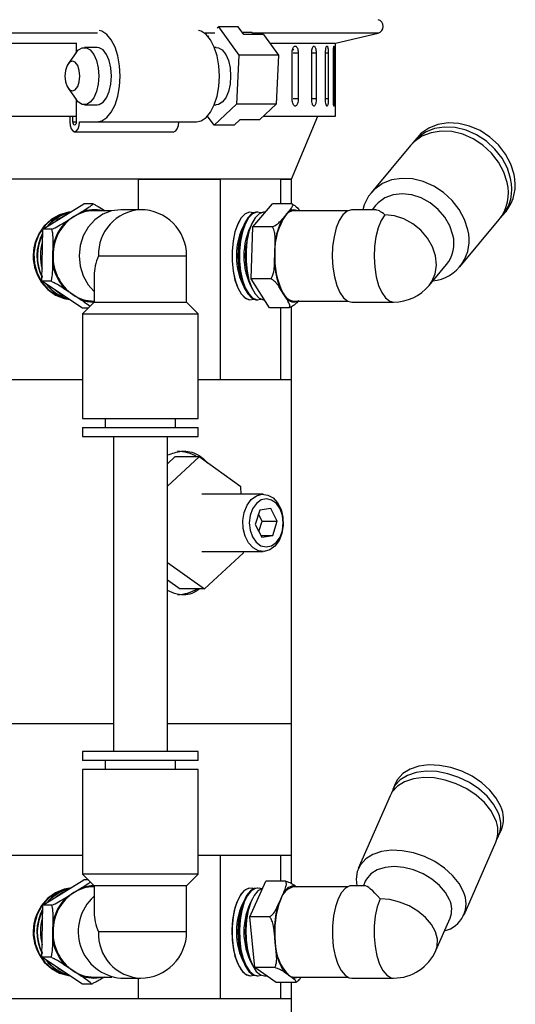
# Model space of a CAD drawing. Header units: inches. Extents: x 1.5 to 32, y 0 to 21.9.
# Tile 58 of 64: x 29.3 to 31.4, y 10.4 to 14.7. Entities that reach past the tile are written whole.
import ezdxf

# ---------------------------------------------------------------- set-up
doc = ezdxf.new("R2010")
doc.units = ezdxf.units.IN
doc.header["$MEASUREMENT"] = 0

msp = doc.modelspace()

# ---------------------------------------------------------------- linework, layer by layer
at = {"color": 7, "linetype": 'Continuous', "lineweight": 25}
for p, q in [((29.602, 14.6103), (27.716, 14.6103)), ((30.1139, 14.6103), (30.0691, 14.6103)), ((30.1252, 14.6327), (30.1301, 14.6373)), ((30.1301, 14.6373), (30.2184, 14.514)), ((30.2167, 14.6373), (30.1301, 14.6373)), ((30.2404, 14.6042), (30.2167, 14.6373)), ((30.2771, 14.6128), (30.2342, 14.6128)), ((30.2771, 14.6128), (30.2767, 14.6042)), ((30.8264, 14.6103), (30.277, 14.6103)), ((30.6402, 14.5663), (30.8264, 14.6103)), ((27.011, 14.5658), (29.51, 14.5658)), ((29.51, 14.5672), (29.51, 14.5263)), ((30.085, 14.5952), (30.0887, 14.5986)), ((30.3269, 14.6042), (30.2404, 14.6042)), ((30.3269, 14.6042), (30.3915, 14.514)), ((30.3544, 14.5658), (30.6384, 14.5658)), ((30.6402, 14.2479), (30.6402, 14.5663)), ((29.5089, 14.5249), (29.4743, 14.4759)), ((29.6013, 14.5479), (29.5451, 14.5479)), ((30.1208, 14.5479), (30.1124, 14.5479)), ((30.4517, 14.3229), (30.4517, 14.5229)), ((30.4588, 14.5366), (30.4545, 14.5366)), ((30.4783, 14.5229), (30.4558, 14.5229)), ((30.4783, 14.5229), (30.4783, 14.3229)), ((30.537, 14.3229), (30.537, 14.5229)), ((30.5566, 14.5229), (30.537, 14.5229)), ((30.5566, 14.5229), (30.5566, 14.3229)), ((30.5972, 14.3229), (30.5972, 14.5229)), ((30.6096, 14.5229), (30.5972, 14.5229)), ((30.6096, 14.5229), (30.6096, 14.3229)), ((30.6316, 14.3229), (30.6316, 14.5229)), ((30.6366, 14.5229), (30.6316, 14.5229)), ((30.6366, 14.5229), (30.6366, 14.3229)), ((30.2184, 14.514), (30.2091, 14.2996)), ((30.3915, 14.514), (30.2184, 14.514)), ((30.3915, 14.514), (30.3823, 14.2996)), ((29.4743, 14.3698), (29.5089, 14.3209)), ((29.51, 14.3194), (29.51, 14.2229)), ((30.4783, 14.3229), (30.4558, 14.3229)), ((30.5566, 14.3229), (30.537, 14.3229)), ((30.6096, 14.3229), (30.5972, 14.3229)), ((30.6366, 14.3229), (30.6316, 14.3229)), ((29.5451, 14.2979), (29.6013, 14.2979)), ((30.2091, 14.2996), (30.1116, 14.2084)), ((30.1124, 14.2979), (30.1208, 14.2979)), ((30.3823, 14.2996), (30.2091, 14.2996)), ((30.3823, 14.2996), (30.3109, 14.2329)), ((27.0092, 14.2479), (29.51, 14.2479)), ((29.4812, 14.2479), (29.4812, 14.2229)), ((29.4954, 14.2229), (29.4954, 14.2479)), ((29.4954, 14.2229), (29.51, 14.2229)), ((29.5241, 14.2229), (29.5991, 14.2229)), ((29.6013, 14.2229), (30.0342, 14.2229)), ((30.1116, 14.2084), (30.083, 14.2483)), ((30.1981, 14.2084), (30.2243, 14.2329)), ((30.2243, 14.2329), (30.3109, 14.2329)), ((30.3269, 14.2479), (30.6402, 14.2479)), ((30.4494, 13.9729), (30.564, 14.2479)), ((29.5027, 14.18), (29.9356, 14.18)), ((30.1981, 14.2084), (30.1116, 14.2084)), ((30.998, 14.1551), (30.9832, 14.1374)), ((30.9684, 14.1196), (30.7962, 13.9132)), ((30.4494, 13.9729), (28.8244, 13.9729)), ((29.7801, 13.9729), (29.7801, 13.8394)), ((29.7801, 13.9729), (30.1386, 13.9729)), ((30.1386, 13.0979), (30.1386, 13.9729)), ((30.4013, 13.9729), (30.4013, 13.8646)), ((30.4013, 13.9729), (30.4494, 13.9729)), ((30.4494, 13.8646), (30.4494, 13.9729)), ((29.3633, 13.7544), (29.5432, 13.8651)), ((29.5833, 13.8651), (29.5432, 13.8651)), ((29.7897, 13.8394), (29.7045, 13.8394)), ((30.2797, 13.7649), (30.366, 13.8646)), ((30.4522, 13.8646), (30.366, 13.8646)), ((30.812, 13.8394), (30.7119, 13.8394)), ((30.8159, 13.8582), (30.8002, 13.8394)), ((29.4674, 13.7898), (29.4998, 13.8098)), ((29.4998, 13.8098), (29.5322, 13.8297)), ((29.6652, 13.8347), (29.5867, 13.8347)), ((30.3023, 13.8294), (30.2984, 13.8294)), ((30.3355, 13.8294), (30.3308, 13.8294)), ((30.4072, 13.7968), (30.4227, 13.8148)), ((30.4227, 13.8148), (30.4383, 13.8327)), ((30.6935, 13.8347), (30.4592, 13.8347)), ((31.1831, 13.5904), (31.3553, 13.7967)), ((31.3701, 13.8145), (31.3849, 13.8323)), ((29.3602, 13.5271), (29.3633, 13.7544)), ((29.4034, 13.7544), (29.3633, 13.7544)), ((30.273, 13.5382), (30.2797, 13.7649)), ((30.3659, 13.7649), (30.2797, 13.7649)), ((30.2325, 13.7489), (30.2288, 13.7371)), ((30.2647, 13.7486), (30.2612, 13.7371)), ((29.4083, 13.6408), (29.4089, 13.6817)), ((30.3762, 13.6515), (30.3774, 13.6924)), ((29.4078, 13.5999), (29.4083, 13.6408)), ((29.607, 13.6379), (29.9913, 13.6379)), ((29.9913, 13.4361), (29.9913, 13.6379)), ((30.375, 13.6107), (30.3762, 13.6515)), ((31.0493, 13.5087), (31.1254, 13.5999)), ((29.5881, 13.5527), (29.5881, 13.4361)), ((30.2288, 13.5386), (30.2325, 13.5269)), ((30.2612, 13.5386), (30.2647, 13.5272)), ((30.3592, 13.5382), (30.273, 13.5382)), ((30.3527, 13.4111), (30.273, 13.5382)), ((29.4004, 13.5271), (29.3602, 13.5271)), ((29.5371, 13.4106), (29.3602, 13.5271)), ((30.4127, 13.4746), (30.3984, 13.4975)), ((29.4953, 13.4689), (29.4634, 13.4898)), ((29.5271, 13.4479), (29.4953, 13.4689)), ((30.4271, 13.4518), (30.4127, 13.4746)), ((29.5626, 13.4106), (29.5371, 13.4106)), ((29.5881, 13.4361), (29.5377, 13.3857)), ((29.5867, 13.441), (29.5881, 13.441)), ((29.5881, 13.4361), (29.8749, 13.4361)), ((29.8749, 13.4361), (29.9913, 13.4361)), ((30.0417, 13.3857), (29.9913, 13.4361)), ((30.2984, 13.4464), (30.3023, 13.4464)), ((30.4388, 13.4111), (30.3527, 13.4111)), ((30.4013, 13.4111), (30.4013, 13.0979)), ((30.4494, 13.0979), (30.4494, 13.4162)), ((30.4592, 13.441), (30.6935, 13.441)), ((30.7119, 13.4363), (30.8945, 13.4363)), ((29.5377, 13.3857), (29.5377, 12.929)), ((29.5377, 13.3857), (29.8962, 13.3857)), ((29.8962, 13.3857), (30.0417, 13.3857)), ((30.0417, 12.929), (30.0417, 13.3857)), ((27.1994, 13.0979), (29.5377, 13.0979)), ((30.0417, 13.0979), (30.4494, 13.0979)), ((30.0417, 13.0979), (30.1386, 13.0979)), ((30.4013, 13.0979), (30.4494, 13.0979)), ((30.4494, 11.5979), (30.4494, 13.0979)), ((29.5377, 12.929), (29.8962, 12.929)), ((29.6362, 12.929), (29.6362, 12.8896)), ((29.8962, 12.929), (30.0417, 12.929)), ((29.9433, 12.8896), (29.9433, 12.929)), ((29.5377, 12.8896), (29.5377, 12.8503)), ((29.5377, 12.8896), (29.8962, 12.8896)), ((29.5377, 12.8503), (29.8962, 12.8503)), ((29.6716, 12.8503), (29.6716, 11.4755)), ((29.8962, 12.8896), (30.0417, 12.8896)), ((29.8962, 12.8503), (30.0417, 12.8503)), ((29.9078, 11.4755), (29.9078, 12.8503)), ((30.0417, 12.8503), (30.0417, 12.8896)), ((30.0465, 12.7611), (29.9078, 12.6332)), ((29.9404, 12.7611), (29.9078, 12.7311)), ((30.0465, 12.7611), (29.9404, 12.7611)), ((30.2285, 12.6306), (30.0465, 12.7611)), ((30.3248, 12.5979), (30.0576, 12.5979)), ((30.2298, 12.5979), (30.2285, 12.6306)), ((30.3108, 12.5282), (30.291, 12.466)), ((30.3207, 12.4798), (30.3051, 12.5103)), ((30.3588, 12.5351), (30.3108, 12.5282)), ((30.387, 12.4798), (30.3588, 12.5351)), ((30.291, 12.466), (30.3192, 12.4107)), ((30.3066, 12.4355), (30.3207, 12.4798)), ((30.3207, 12.4798), (30.387, 12.4798)), ((30.3672, 12.4176), (30.387, 12.4798)), ((30.3157, 12.4176), (30.3672, 12.4176)), ((30.3192, 12.4107), (30.3672, 12.4176)), ((30.0576, 12.3479), (30.3248, 12.3479)), ((30.0687, 12.1846), (30.2396, 12.3423)), ((30.2396, 12.3423), (30.2394, 12.3479)), ((29.9078, 12.2999), (30.0687, 12.1846)), ((29.9078, 12.2239), (29.9626, 12.1846)), ((30.0687, 12.1846), (29.9626, 12.1846)), ((28.7805, 11.5979), (29.6716, 11.5979)), ((29.9078, 11.5979), (30.4494, 11.5979)), ((30.4494, 11.0229), (30.4494, 11.5979)), ((29.5377, 11.4755), (29.5377, 11.4361)), ((29.8962, 11.4755), (29.5377, 11.4755)), ((30.0417, 11.4755), (29.8962, 11.4755)), ((30.0417, 11.4361), (30.0417, 11.4755)), ((29.8962, 11.4361), (29.5377, 11.4361)), ((29.6362, 11.4361), (29.6362, 11.3967)), ((30.0417, 11.4361), (29.8962, 11.4361)), ((29.9433, 11.3967), (29.9433, 11.4361)), ((29.5377, 11.3967), (29.5377, 10.94)), ((29.8962, 11.3967), (29.5377, 11.3967)), ((30.0417, 11.3967), (29.8962, 11.3967)), ((30.0417, 10.94), (30.0417, 11.3967)), ((30.9027, 11.3366), (30.8907, 11.3092)), ((30.8788, 11.2818), (30.7402, 10.9641)), ((31.3526, 11.1077), (31.3646, 11.1351)), ((31.202, 10.7625), (31.3407, 11.0803)), ((28.7805, 11.0229), (29.5377, 11.0229)), ((30.0417, 11.0229), (30.1386, 11.0229)), ((30.0417, 11.0229), (30.4494, 11.0229)), ((30.1386, 10.3979), (30.1386, 11.0229)), ((30.4013, 11.0229), (30.4013, 10.9091)), ((30.4013, 11.0229), (30.4494, 11.0229)), ((30.4494, 10.8986), (30.4494, 11.0229)), ((29.3633, 10.8044), (29.5432, 10.9151)), ((29.5377, 10.94), (29.5881, 10.8896)), ((29.8962, 10.94), (29.5377, 10.94)), ((29.5626, 10.9151), (29.5432, 10.9151)), ((30.0417, 10.94), (29.8962, 10.94)), ((29.9913, 10.8896), (30.0417, 10.94)), ((29.4998, 10.8598), (29.5322, 10.8797)), ((29.5881, 10.8847), (29.5867, 10.8847)), ((29.5881, 10.8896), (29.5881, 10.7731)), ((29.8749, 10.8896), (29.5881, 10.8896)), ((29.9913, 10.8896), (29.8749, 10.8896)), ((29.9913, 10.6879), (29.9913, 10.8896)), ((30.2673, 10.7534), (30.3373, 10.9091)), ((30.3023, 10.8794), (30.2984, 10.8794)), ((30.4235, 10.9091), (30.3373, 10.9091)), ((30.6935, 10.8847), (30.4592, 10.8847)), ((30.4667, 10.8882), (30.4715, 10.8847)), ((30.7674, 10.8894), (30.7119, 10.8894)), ((30.771, 10.9089), (30.7626, 10.8894)), ((29.4674, 10.8398), (29.4998, 10.8598)), ((30.3896, 10.8032), (30.4022, 10.8313)), ((30.4022, 10.8313), (30.4148, 10.8593)), ((29.3602, 10.5771), (29.3633, 10.8044)), ((29.4034, 10.8044), (29.3633, 10.8044)), ((30.2325, 10.7989), (30.2288, 10.7871)), ((30.2647, 10.7986), (30.2612, 10.7871)), ((30.2893, 10.5321), (30.2673, 10.7534)), ((30.3535, 10.7534), (30.2673, 10.7534)), ((31.0793, 10.6073), (31.1406, 10.7476)), ((29.4083, 10.6908), (29.4089, 10.7317)), ((29.4078, 10.6499), (29.4083, 10.6908)), ((29.9913, 10.6879), (29.607, 10.6879)), ((30.3783, 10.6428), (30.3743, 10.6826)), ((30.3822, 10.603), (30.3783, 10.6428)), ((29.4004, 10.5771), (29.3602, 10.5771)), ((29.5371, 10.4606), (29.3602, 10.5771)), ((30.2288, 10.5886), (30.2325, 10.5769)), ((30.2612, 10.5886), (30.2647, 10.5772)), ((29.4953, 10.5189), (29.4634, 10.5398)), ((30.3755, 10.5321), (30.2893, 10.5321)), ((30.3813, 10.4666), (30.2893, 10.5321)), ((29.5271, 10.4979), (29.4953, 10.5189)), ((29.5867, 10.491), (29.6652, 10.491)), ((29.7045, 10.4863), (29.7897, 10.4863)), ((29.7801, 10.4863), (29.7801, 10.3979)), ((30.2984, 10.4964), (30.3023, 10.4964)), ((30.3308, 10.4964), (30.3396, 10.4964)), ((30.4352, 10.4994), (30.4187, 10.5112)), ((30.4518, 10.4876), (30.4352, 10.4994)), ((30.4592, 10.491), (30.6935, 10.491)), ((30.7119, 10.4863), (30.8945, 10.4863)), ((29.5773, 10.4606), (29.5371, 10.4606)), ((30.4675, 10.4666), (30.3813, 10.4666)), ((30.4013, 10.4666), (30.4013, 10.3979)), ((30.4494, 10.3979), (30.4494, 10.4666)), ((27.1994, 10.3979), (30.4494, 10.3979)), ((29.7801, 10.3979), (30.1386, 10.3979)), ((30.4013, 10.3979), (30.4494, 10.3979)), ((30.4494, 8.7999), (30.4494, 10.3979))]:
    msp.add_line(p, q, dxfattribs=at)
at = {"color": 7, "linetype": 'Continuous', "lineweight": 25, "flags": 128}
for points in [[(29.5991, 14.2229), (29.6217, 14.2271), (29.6433, 14.2413), (29.6627, 14.2649), (29.679, 14.2967), (29.6912, 14.3349), (29.6988, 14.3777), (29.7014, 14.4229), (29.6988, 14.468), (29.6912, 14.5108), (29.679, 14.5491), (29.6627, 14.5808), (29.6433, 14.6045), (29.6217, 14.6187), (29.6108, 14.622)], [(30.0342, 14.2229), (30.0546, 14.2271), (30.0762, 14.2413), (30.0956, 14.2649), (30.1119, 14.2967), (30.1241, 14.3349), (30.1317, 14.3777), (30.1343, 14.4229), (30.1317, 14.468), (30.1241, 14.5108), (30.1119, 14.5491), (30.0956, 14.5808), (30.0762, 14.6045), (30.0546, 14.6187), (30.0437, 14.622)], [(29.5089, 14.5249), (29.5191, 14.5366), (29.5362, 14.5466), (29.554, 14.5466), (29.571, 14.5366), (29.586, 14.5173), (29.5977, 14.4904), (29.6051, 14.4581), (29.6076, 14.4229), (29.6051, 14.3877), (29.5977, 14.3553), (29.586, 14.3284), (29.571, 14.3092), (29.554, 14.2991), (29.5362, 14.2991), (29.5191, 14.3092), (29.5089, 14.3209)], [(29.6639, 14.4229), (29.6613, 14.4581), (29.654, 14.4904), (29.6423, 14.5173), (29.6273, 14.5366), (29.6102, 14.5466), (29.6013, 14.5479)], [(30.1208, 14.5479), (30.1297, 14.5466), (30.1468, 14.5366), (30.1618, 14.5173), (30.1734, 14.4904), (30.1808, 14.4581), (30.1834, 14.4229), (30.1808, 14.3877), (30.1734, 14.3553), (30.1618, 14.3284), (30.1468, 14.3092), (30.1297, 14.2991), (30.1208, 14.2979)], [(29.4606, 14.4229), (29.4631, 14.398), (29.4701, 14.3769), (29.4807, 14.3628), (29.4931, 14.3579), (29.5056, 14.3628), (29.5161, 14.3769), (29.5232, 14.398), (29.5256, 14.4229), (29.5232, 14.4477), (29.5161, 14.4688), (29.5056, 14.4829), (29.4931, 14.4879), (29.4807, 14.4829), (29.4701, 14.4688), (29.4631, 14.4477), (29.4606, 14.4229)], [(29.6013, 14.2979), (29.6102, 14.2991), (29.6273, 14.3092), (29.6423, 14.3284), (29.654, 14.3553), (29.6613, 14.3877), (29.6639, 14.4229)], [(29.4812, 14.2229), (29.4828, 14.2065), (29.4875, 14.1926), (29.4945, 14.1833), (29.5027, 14.18), (29.5109, 14.1833), (29.5178, 14.1926), (29.5225, 14.2065), (29.5241, 14.2229)], [(29.51, 14.2229), (29.5094, 14.2173), (29.5078, 14.2126), (29.5055, 14.2094), (29.5027, 14.2083), (29.4999, 14.2094), (29.4975, 14.2126), (29.4959, 14.2173), (29.4954, 14.2229)], [(29.9356, 14.18), (29.9438, 14.1833), (29.9507, 14.1926), (29.9554, 14.2065), (29.957, 14.2229)], [(31.3902, 13.9581), (31.3758, 14.0034), (31.3527, 14.0468), (31.3218, 14.0865), (31.2843, 14.121), (31.2418, 14.1489), (31.196, 14.1689), (31.1488, 14.1803), (31.1022, 14.1826), (31.058, 14.1757), (31.018, 14.1599), (30.984, 14.1359), (30.9684, 14.1196)], [(31.405, 13.9759), (31.3907, 14.0212), (31.3675, 14.0646), (31.3366, 14.1043), (31.2991, 14.1388), (31.2566, 14.1667), (31.2108, 14.1867), (31.1637, 14.1981), (31.117, 14.2004), (31.0728, 14.1935), (31.0329, 14.1777), (30.9988, 14.1537), (30.9761, 14.1282)], [(31.4199, 13.9937), (31.4055, 14.0389), (31.3824, 14.0823), (31.3514, 14.1221), (31.314, 14.1566), (31.2715, 14.1845), (31.2257, 14.2045), (31.1785, 14.2159), (31.1319, 14.2182), (31.0877, 14.2113), (31.0477, 14.1955), (31.0137, 14.1715), (30.998, 14.1551)], [(31.218, 13.7518), (31.2036, 13.797), (31.1805, 13.8404), (31.1496, 13.8802), (31.1121, 13.9147), (31.0696, 13.9426), (31.0238, 13.9626), (30.9766, 13.974), (30.93, 13.9763), (30.8858, 13.9694), (30.8459, 13.9536), (30.8118, 13.9296), (30.785, 13.8982), (30.7666, 13.8609), (30.7606, 13.8394)], [(31.1533, 13.729), (31.1402, 13.769), (31.1185, 13.8071), (31.0895, 13.8411), (31.0544, 13.8696), (31.0152, 13.891), (30.9737, 13.9043), (30.9321, 13.9089), (30.8924, 13.9043), (30.8567, 13.891), (30.8266, 13.8696), (30.8159, 13.8582)], [(29.7045, 13.8394), (29.6639, 13.8344), (29.6253, 13.8195), (29.5906, 13.7955), (29.5617, 13.7635), (29.5399, 13.7253), (29.5264, 13.6827), (29.5218, 13.6379), (29.5264, 13.593), (29.5399, 13.5504), (29.5617, 13.5122), (29.5866, 13.4839)], [(30.7119, 13.8394), (30.7102, 13.8394), (30.6912, 13.8335), (30.6734, 13.8177), (30.6574, 13.7929), (30.6442, 13.7604), (30.6344, 13.7217), (30.6284, 13.6788), (30.6267, 13.6338), (30.6292, 13.5891), (30.6359, 13.5468), (30.6463, 13.5091), (30.6601, 13.4778), (30.6764, 13.4545), (30.6946, 13.4405), (30.7119, 13.4363)], [(29.4842, 13.8289), (29.4765, 13.8281), (29.4373, 13.8178), (29.4013, 13.7979), (29.3704, 13.7693), (29.3463, 13.7336), (29.3304, 13.6928), (29.3234, 13.649), (29.3257, 13.6046), (29.3373, 13.562), (29.3574, 13.5235), (29.3851, 13.4912), (29.4187, 13.4668), (29.4566, 13.4515), (29.4796, 13.4473)], [(29.4839, 13.8287), (29.4783, 13.8281), (29.4391, 13.8178), (29.4031, 13.7978), (29.3722, 13.7693), (29.3482, 13.7336), (29.3322, 13.6928), (29.3252, 13.649), (29.3275, 13.6046), (29.3391, 13.562), (29.3592, 13.5235), (29.3869, 13.4912), (29.4206, 13.4668), (29.4584, 13.4516), (29.4813, 13.4473)], [(29.4839, 13.8287), (29.4783, 13.8281), (29.4391, 13.8178), (29.4031, 13.7979), (29.3722, 13.7693), (29.3481, 13.7336), (29.3322, 13.6928), (29.3252, 13.649), (29.3275, 13.6046), (29.3391, 13.562), (29.3592, 13.5235), (29.3869, 13.4912), (29.4206, 13.4668), (29.4584, 13.4515), (29.4814, 13.4473)], [(29.4638, 13.8163), (29.4314, 13.7979), (29.4223, 13.7908)], [(30.2842, 13.8264), (30.2837, 13.8265), (30.265, 13.829), (30.2465, 13.8211), (30.2292, 13.8034), (30.2142, 13.7767), (30.2022, 13.7426), (30.1938, 13.7028), (30.1895, 13.6595), (30.1896, 13.615), (30.194, 13.5718), (30.2025, 13.5321), (30.2146, 13.4982), (30.2297, 13.4717), (30.247, 13.4543), (30.2655, 13.4467), (30.2842, 13.4494)], [(30.2842, 13.8264), (30.2837, 13.8266), (30.265, 13.829), (30.2465, 13.8211), (30.2292, 13.8034), (30.2142, 13.7767), (30.2022, 13.7426), (30.1938, 13.7028), (30.1895, 13.6595), (30.1896, 13.615), (30.194, 13.5718), (30.2025, 13.5321), (30.2146, 13.4981), (30.2297, 13.4717), (30.247, 13.4542), (30.2655, 13.4467), (30.2842, 13.4494)], [(30.2842, 13.8264), (30.284, 13.8264), (30.2652, 13.829), (30.2467, 13.8213), (30.2295, 13.8037), (30.2144, 13.7772), (30.2023, 13.7431), (30.1939, 13.7034), (30.1895, 13.6601), (30.1895, 13.6156), (30.1939, 13.5724), (30.2023, 13.5326), (30.2144, 13.4986), (30.2295, 13.472), (30.2467, 13.4544), (30.2652, 13.4467), (30.284, 13.4493), (30.2842, 13.4494)], [(30.2984, 13.8294), (30.2934, 13.829), (30.2749, 13.8211), (30.2577, 13.8034), (30.2427, 13.7767), (30.2306, 13.7426), (30.2223, 13.7028), (30.218, 13.6595), (30.2181, 13.615), (30.2225, 13.5718), (30.2309, 13.5321), (30.2431, 13.4981), (30.2582, 13.4717), (30.2755, 13.4542), (30.294, 13.4467), (30.2984, 13.4464)], [(30.3165, 13.8264), (30.3161, 13.8265), (30.2973, 13.829), (30.2788, 13.8211), (30.2616, 13.8034), (30.2466, 13.7767), (30.2345, 13.7426), (30.2262, 13.7028), (30.2219, 13.6595), (30.222, 13.615), (30.2263, 13.5718), (30.2348, 13.5321), (30.247, 13.4982), (30.2621, 13.4717), (30.2793, 13.4543), (30.2979, 13.4467), (30.3165, 13.4494)], [(30.3165, 13.8264), (30.3161, 13.8266), (30.2973, 13.829), (30.2788, 13.8211), (30.2616, 13.8034), (30.2466, 13.7767), (30.2345, 13.7426), (30.2262, 13.7028), (30.2219, 13.6595), (30.2219, 13.615), (30.2263, 13.5718), (30.2348, 13.5321), (30.247, 13.4981), (30.2621, 13.4717), (30.2793, 13.4542), (30.2979, 13.4467), (30.3165, 13.4494)], [(30.3308, 13.8294), (30.3258, 13.829), (30.3073, 13.8211), (30.2901, 13.8034), (30.275, 13.7767), (30.263, 13.7426), (30.2546, 13.7028), (30.2504, 13.6595), (30.2504, 13.615), (30.2548, 13.5718), (30.2633, 13.5321), (30.2754, 13.4981), (30.2905, 13.4717), (30.3078, 13.4542), (30.3263, 13.4467), (30.3308, 13.4464)], [(30.8561, 13.8177), (30.8401, 13.7929), (30.8269, 13.7604), (30.8171, 13.7217), (30.8111, 13.6788), (30.8094, 13.6338), (30.8119, 13.5891), (30.8185, 13.5468), (30.829, 13.5091), (30.8428, 13.4778), (30.8591, 13.4545), (30.8773, 13.4405), (30.8945, 13.4363)], [(31.0493, 13.5087), (31.0614, 13.5257), (31.0758, 13.5598), (31.0812, 13.5979), (31.0772, 13.6379), (31.0641, 13.6779), (31.0424, 13.7159), (31.0134, 13.75), (30.9784, 13.7785), (30.9391, 13.7999), (30.8977, 13.8132), (30.8561, 13.8177)], [(29.4173, 13.4894), (29.4489, 13.4667), (29.4612, 13.4606)], [(30.2732, 12.5743), (30.2955, 12.5908), (30.3201, 12.5977), (30.3452, 12.5945), (30.3686, 12.5815), (30.3885, 12.5597), (30.4032, 12.5308), (30.4115, 12.4972), (30.4129, 12.4617), (30.4071, 12.4271), (30.3946, 12.3962), (30.3765, 12.3715), (30.3542, 12.355), (30.3296, 12.348), (30.3045, 12.3512), (30.2811, 12.3643), (30.2612, 12.3861), (30.2465, 12.4149), (30.2382, 12.4485), (30.2368, 12.484), (30.2426, 12.5186), (30.2551, 12.5496), (30.2732, 12.5743)], [(30.2956, 12.558), (30.2791, 12.5349), (30.2685, 12.5057), (30.2647, 12.4733), (30.2683, 12.4408), (30.2788, 12.4115), (30.2951, 12.3882), (30.3158, 12.3731), (30.3387, 12.3679), (30.3617, 12.3729), (30.3824, 12.3877), (30.3989, 12.4108), (30.4095, 12.4401), (30.4132, 12.4725), (30.4097, 12.5049), (30.3992, 12.5343), (30.3829, 12.5576), (30.3622, 12.5726), (30.3393, 12.5779), (30.3163, 12.5728), (30.2956, 12.558)], [(31.35, 11.2084), (31.3305, 11.2449), (31.3023, 11.2798), (31.2668, 11.3118), (31.2253, 11.3396), (31.1796, 11.362), (31.1315, 11.3782), (31.083, 11.3873), (31.0361, 11.3892), (30.9927, 11.3837), (30.9546, 11.3709), (30.9233, 11.3516), (30.9002, 11.3263), (30.8861, 11.2963), (30.8857, 11.2951)], [(31.362, 11.2358), (31.3424, 11.2723), (31.3143, 11.3072), (31.2787, 11.3392), (31.2373, 11.367), (31.1916, 11.3894), (31.1435, 11.4056), (31.095, 11.4147), (31.0481, 11.4166), (31.0047, 11.411), (30.9665, 11.3983), (30.9353, 11.379), (30.9121, 11.3537), (30.9027, 11.3366)], [(31.3381, 11.181), (31.3185, 11.2175), (31.2904, 11.2524), (31.2548, 11.2844), (31.2134, 11.3122), (31.1677, 11.3346), (31.1196, 11.3508), (31.0711, 11.36), (31.0242, 11.3618), (30.9808, 11.3563), (30.9426, 11.3435), (30.9114, 11.3242), (30.8882, 11.2989), (30.8788, 11.2818)], [(31.1995, 10.8633), (31.1799, 10.8997), (31.1517, 10.9347), (31.1162, 10.9667), (31.0747, 10.9945), (31.029, 11.0169), (30.9809, 11.033), (30.9324, 11.0422), (30.8855, 11.0441), (30.8421, 11.0385), (30.804, 11.0258), (30.7727, 11.0064), (30.7496, 10.9812), (30.7355, 10.9511), (30.731, 10.9175), (30.7344, 10.8894)], [(31.1385, 10.8283), (31.1207, 10.8605), (31.0947, 10.8911), (31.0617, 10.9185), (31.0234, 10.9415), (30.9817, 10.9587), (30.9387, 10.9694), (30.8965, 10.973), (30.8574, 10.9694), (30.8231, 10.9587), (30.7956, 10.9415), (30.776, 10.9185), (30.771, 10.9089)], [(29.4822, 10.8787), (29.4566, 10.8742), (29.4187, 10.859), (29.3851, 10.8346), (29.3574, 10.8022), (29.3373, 10.7637), (29.3257, 10.7211), (29.3234, 10.6767), (29.3304, 10.633), (29.3463, 10.5921), (29.3704, 10.5565), (29.4013, 10.5279), (29.4373, 10.5079), (29.4765, 10.4977), (29.485, 10.4968)], [(29.4839, 10.8787), (29.4584, 10.8742), (29.4206, 10.859), (29.3869, 10.8345), (29.3592, 10.8022), (29.3391, 10.7637), (29.3275, 10.7211), (29.3252, 10.6767), (29.3322, 10.633), (29.3482, 10.5921), (29.3722, 10.5565), (29.4031, 10.5279), (29.4391, 10.5079), (29.4783, 10.4977), (29.4813, 10.4973)], [(29.4839, 10.8787), (29.4584, 10.8742), (29.4206, 10.859), (29.3869, 10.8346), (29.3592, 10.8022), (29.3391, 10.7637), (29.3275, 10.7211), (29.3252, 10.6767), (29.3322, 10.633), (29.3481, 10.5921), (29.3722, 10.5565), (29.4031, 10.5279), (29.4391, 10.5079), (29.4783, 10.4977), (29.4814, 10.4973)], [(30.2842, 10.8764), (30.2783, 10.8783), (30.2595, 10.8777), (30.2413, 10.8669), (30.2246, 10.8464), (30.2103, 10.8174), (30.1993, 10.7814), (30.1921, 10.7404), (30.1891, 10.6965), (30.1904, 10.6521), (30.1961, 10.6097), (30.2057, 10.5715), (30.2187, 10.5396), (30.2346, 10.5156), (30.2523, 10.501), (30.271, 10.4964), (30.2842, 10.4994)], [(30.2848, 10.8761), (30.2783, 10.8783), (30.2595, 10.8778), (30.2413, 10.8669), (30.2246, 10.8465), (30.2103, 10.8174), (30.1993, 10.7814), (30.1921, 10.7404), (30.1891, 10.6965), (30.1904, 10.6521), (30.196, 10.6097), (30.2057, 10.5715), (30.2187, 10.5396), (30.2346, 10.5156), (30.2523, 10.501), (30.271, 10.4964), (30.2842, 10.4994)], [(30.2848, 10.8761), (30.284, 10.8764), (30.2652, 10.879), (30.2467, 10.8713), (30.2295, 10.8537), (30.2144, 10.8272), (30.2023, 10.7931), (30.1939, 10.7534), (30.1895, 10.7101), (30.1895, 10.6656), (30.1939, 10.6224), (30.2023, 10.5826), (30.2144, 10.5486), (30.2295, 10.522), (30.2467, 10.5044), (30.2652, 10.4967), (30.284, 10.4993), (30.2842, 10.4994)], [(30.2984, 10.8794), (30.288, 10.8778), (30.2697, 10.8669), (30.2531, 10.8465), (30.2388, 10.8174), (30.2278, 10.7814), (30.2206, 10.7404), (30.2176, 10.6965), (30.2189, 10.6521), (30.2245, 10.6097), (30.2341, 10.5715), (30.2472, 10.5396), (30.263, 10.5156), (30.2808, 10.501), (30.2984, 10.4964)], [(30.3165, 10.8764), (30.3106, 10.8783), (30.2918, 10.8777), (30.2736, 10.8669), (30.2569, 10.8464), (30.2427, 10.8174), (30.2317, 10.7814), (30.2245, 10.7404), (30.2215, 10.6965), (30.2228, 10.6521), (30.2284, 10.6097), (30.238, 10.5715), (30.2511, 10.5396), (30.2669, 10.5156), (30.2847, 10.501), (30.3034, 10.4964), (30.3165, 10.4994)], [(30.3165, 10.8764), (30.3106, 10.8783), (30.2918, 10.8778), (30.2736, 10.8669), (30.2569, 10.8465), (30.2427, 10.8174), (30.2317, 10.7814), (30.2245, 10.7404), (30.2215, 10.6965), (30.2228, 10.6521), (30.2284, 10.6097), (30.238, 10.5715), (30.2511, 10.5396), (30.2669, 10.5156), (30.2847, 10.501), (30.3034, 10.4964), (30.3165, 10.4994)], [(30.3236, 10.8786), (30.3203, 10.8778), (30.3021, 10.8669), (30.2854, 10.8465), (30.2712, 10.8174), (30.2602, 10.7814), (30.253, 10.7404), (30.2499, 10.6965), (30.2513, 10.6521), (30.2569, 10.6097), (30.2665, 10.5715), (30.2796, 10.5396), (30.2954, 10.5156), (30.3132, 10.501), (30.3308, 10.4964)], [(30.7119, 10.8894), (30.7037, 10.8885), (30.685, 10.8792), (30.6677, 10.8602), (30.6526, 10.8327), (30.6405, 10.7978), (30.6319, 10.7575), (30.6274, 10.7136), (30.6271, 10.6685), (30.631, 10.6243), (30.639, 10.5834), (30.6507, 10.5476), (30.6654, 10.5189), (30.6824, 10.4987), (30.701, 10.4879), (30.7119, 10.4863)], [(29.4638, 10.8663), (29.4489, 10.859), (29.4223, 10.8408)], [(30.8353, 10.8327), (30.8231, 10.7978), (30.8146, 10.7575), (30.8101, 10.7136), (30.8098, 10.6685), (30.8137, 10.6243), (30.8217, 10.5834), (30.8334, 10.5476), (30.8481, 10.5189), (30.8651, 10.4987), (30.8837, 10.4879), (30.8945, 10.4863)], [(31.0793, 10.6073), (31.0849, 10.625), (31.0858, 10.6557), (31.0772, 10.6879), (31.0595, 10.7201), (31.0334, 10.7507), (31.0004, 10.7781), (30.9621, 10.8011), (30.9204, 10.8183), (30.8774, 10.829), (30.8353, 10.8327)], [(29.4173, 10.5394), (29.4314, 10.5279), (29.4612, 10.5106)]]:
    msp.add_lwpolyline(points, dxfattribs=at)
at = {"color": 7, "linetype": 'Continuous', "lineweight": 25}
for centre, radius, start, end in [((30.8195, 14.6395), 0.03, 283.3212, 76.6788), ((31.226, 13.9304), 0.1847, 317.5931, 14.2562), ((31.238, 13.9485), 0.1873, 321.6415, 13.9571), ((31.2084, 13.9129), 0.1873, 321.6415, 13.9571), ((29.5867, 13.6729), 0.166, 77.0898, 109.1725), ((29.8011, 13.6455), 0.1942, 93.3646, 182.2629), ((29.7897, 13.6379), 0.2016, 0, 90), ((30.4592, 13.8001), 0.0387, 63.355, 122.6387), ((29.5149, 13.6377), 0.1933, 98.3483, 260.0116), ((29.5162, 13.6587), 0.1713, 101.3941, 141.8386), ((29.5181, 13.6589), 0.1712, 103.3209, 139.9101), ((29.5181, 13.6589), 0.1712, 103.336, 139.895), ((29.6089, 13.6415), 0.2005, 122.9477, 180.2092), ((29.5872, 13.6692), 0.1656, 90.1621, 121.8615), ((30.6548, 13.6604), 0.2787, 146.3678, 181.8285), ((30.6733, 13.6645), 0.2972, 153.5683, 174.628), ((30.4621, 13.7862), 0.0486, 93.3576, 143.9662), ((29.6109, 13.6423), 0.2058, 134.191, 168.9659), ((30.5106, 13.6379), 0.302, 151.7342, 208.2658), ((30.543, 13.6379), 0.3021, 151.7399, 208.2601), ((31.0467, 13.7052), 0.1775, 276.2612, 15.2106), ((29.5455, 13.6379), 0.2075, 151.5835, 206.8889), ((29.5481, 13.6378), 0.2081, 152.7738, 205.6987), ((29.5481, 13.6378), 0.2082, 152.7661, 205.7063), ((30.5678, 13.6379), 0.3532, 163.6826, 196.3174), ((30.6001, 13.6379), 0.3532, 163.6826, 196.3174), ((31.0088, 13.6927), 0.149, 321.4709, 14.1276), ((29.5632, 13.6379), 0.21, 162.9057, 195.5667), ((29.6101, 13.6348), 0.2018, 178.3204, 235.3248), ((30.7115, 13.6285), 0.336, 176.0638, 207.2457), ((29.6122, 13.6341), 0.2072, 189.5161, 224.1291), ((30.7331, 13.6256), 0.3584, 182.3723, 200.9373), ((29.5159, 13.6164), 0.1706, 216.4425, 256.0917), ((29.5176, 13.6162), 0.1704, 217.4427, 255.7986), ((29.5176, 13.6162), 0.1704, 217.4282, 255.8131), ((30.8945, 13.6379), 0.2016, 270, 320.154), ((29.5871, 13.6065), 0.1655, 236.2844, 269.8589), ((30.4654, 13.4985), 0.0578, 204.3784, 263.8826), ((30.4588, 13.4788), 0.0417, 220.3444, 295.1141), ((29.5868, 13.6035), 0.1667, 248.9999, 270.4531), ((29.9499, 12.6175), 0.1678, 58.8113, 89.4644), ((29.9499, 12.3282), 0.1678, 270.5356, 301.1887), ((31.2458, 11.1824), 0.1279, 338.2521, 24.6832), ((31.2219, 11.1277), 0.1279, 338.2521, 24.6832), ((31.2396, 11.1556), 0.1225, 330.0396, 25.5873), ((29.5149, 10.6877), 0.1933, 98.3483, 260.0116), ((29.5153, 10.7102), 0.1696, 101.1934, 142.0393), ((29.5172, 10.7103), 0.1696, 103.1385, 140.0925), ((29.5172, 10.7103), 0.1695, 103.1537, 140.0773), ((29.5872, 10.7192), 0.1656, 90.1621, 121.8615), ((29.5868, 10.7224), 0.1665, 89.5458, 109.1511), ((30.4739, 10.812), 0.0742, 101.3765, 164.9515), ((30.462, 10.8355), 0.0528, 84.9534, 153.2715), ((29.6089, 10.6915), 0.2005, 122.9477, 180.2092), ((29.6109, 10.6923), 0.2058, 134.191, 168.9659), ((29.722, 10.6894), 0.2039, 131.6394, 265.0706), ((30.5104, 10.6879), 0.3018, 151.7097, 208.2903), ((30.5428, 10.6879), 0.3018, 151.7154, 208.2846), ((30.7671, 10.6891), 0.3916, 158.7082, 186.7884), ((31.088, 10.8119), 0.1227, 283.4021, 24.7866), ((31.0466, 10.7856), 0.1014, 338.0284, 24.907), ((29.5461, 10.6878), 0.208, 151.6588, 206.8137), ((30.5675, 10.6879), 0.3529, 163.6698, 196.3302), ((30.5999, 10.6879), 0.3529, 163.6698, 196.3302), ((30.7916, 10.6908), 0.4174, 164.3707, 181.1258), ((29.5481, 10.6878), 0.2082, 152.7804, 205.6921), ((29.5481, 10.6878), 0.2082, 152.7728, 205.6997), ((29.5633, 10.6879), 0.21, 162.9081, 195.5643), ((29.6101, 10.6848), 0.2018, 178.3204, 235.3248), ((29.7982, 10.6775), 0.1914, 176.9062, 267.4663), ((29.7897, 10.6879), 0.2016, 270, 0), ((29.6122, 10.6841), 0.2072, 189.5161, 224.1291), ((30.5883, 10.6432), 0.21, 180.1217, 223.2307), ((30.603, 10.6376), 0.2235, 188.9133, 214.4391), ((30.8945, 10.6879), 0.2016, 270, 336.4274), ((29.5168, 10.6678), 0.1723, 216.641, 255.8932), ((29.5186, 10.6676), 0.1721, 217.6345, 255.6068), ((29.5186, 10.6676), 0.1721, 217.6201, 255.6212), ((29.5871, 10.6565), 0.1655, 236.2844, 269.8589), ((29.5867, 10.6529), 0.1661, 248.9671, 282.9121), ((30.4598, 10.5313), 0.0402, 232.3921, 269.1815), ((30.4592, 10.5248), 0.0379, 258.6973, 297.13)]:
    msp.add_arc(centre, radius, start, end, dxfattribs=at)
for centre, major_axis, ratio, start_param, end_param in [((30.8945, 13.6379), (-0.0933, 0.1993), 0.323868, 5.664011, 6.132777), ((29.7897, 13.6379), (0.17, 0.17), 0.63707, 2.138028, 2.574361), ((30.8945, 10.6879), (-0.1312, 0.2005), 0.161645, 5.408297, 6.177745), ((29.7897, 10.6879), (0.17, -0.17), 0.63707, 3.708825, 4.145157)]:
    msp.add_ellipse(centre, major_axis=major_axis, ratio=ratio, start_param=start_param, end_param=end_param, dxfattribs=at)
for points, knots in [([(30.4517, 14.5229), (30.4519, 14.5264), (30.4522, 14.5333), (30.4545, 14.5426), (30.458, 14.5497), (30.4623, 14.5537), (30.4668, 14.5543), (30.4711, 14.5513), (30.4747, 14.5451), (30.4773, 14.5364), (30.4782, 14.5285), (30.4783, 14.524), (30.4783, 14.5229)], [0, 0, 0, 0, 0.107362, 0.214723, 0.322094, 0.429472, 0.536839, 0.644195, 0.751556, 0.858932, 0.966307, 1, 1, 1, 1]), ([(30.537, 14.5229), (30.5371, 14.5264), (30.5373, 14.5333), (30.5391, 14.5426), (30.5416, 14.5497), (30.5448, 14.5537), (30.5482, 14.5543), (30.5513, 14.5513), (30.554, 14.5451), (30.5558, 14.5364), (30.5565, 14.5285), (30.5565, 14.524), (30.5566, 14.5229)], [0, 0, 0, 0, 0.107362, 0.214723, 0.322094, 0.429472, 0.536839, 0.644195, 0.751556, 0.858932, 0.966307, 1, 1, 1, 1]), ([(30.5972, 14.5229), (30.5973, 14.5264), (30.5974, 14.5333), (30.5986, 14.5426), (30.6002, 14.5497), (30.6023, 14.5537), (30.6044, 14.5543), (30.6064, 14.5513), (30.608, 14.5451), (30.6091, 14.5364), (30.6096, 14.5285), (30.6096, 14.524), (30.6096, 14.5229)], [0, 0, 0, 0, 0.107362, 0.214723, 0.322094, 0.429472, 0.536839, 0.644195, 0.751556, 0.858932, 0.966307, 1, 1, 1, 1]), ([(30.6316, 14.5229), (30.6317, 14.5264), (30.6317, 14.5333), (30.6322, 14.5426), (30.633, 14.5497), (30.6338, 14.5537), (30.6347, 14.5543), (30.6354, 14.5513), (30.636, 14.5451), (30.6364, 14.5364), (30.6366, 14.5285), (30.6366, 14.524), (30.6366, 14.5229)], [0, 0, 0, 0, 0.107362, 0.214723, 0.322094, 0.429472, 0.536839, 0.644195, 0.751556, 0.858932, 0.966307, 1, 1, 1, 1]), ([(30.4783, 14.3229), (30.4781, 14.3194), (30.4779, 14.3124), (30.4756, 14.3031), (30.4724, 14.2961), (30.4682, 14.292), (30.4637, 14.2915), (30.4593, 14.2945), (30.4555, 14.3006), (30.4528, 14.3093), (30.4518, 14.3172), (30.4517, 14.3218), (30.4517, 14.3229)], [0, 0, 0, 0, 0.107362, 0.214723, 0.322094, 0.429472, 0.536839, 0.644195, 0.751556, 0.858932, 0.966307, 1, 1, 1, 1]), ([(30.5566, 14.3229), (30.5565, 14.3194), (30.5563, 14.3124), (30.5546, 14.3031), (30.5522, 14.2961), (30.5492, 14.292), (30.5459, 14.2915), (30.5426, 14.2945), (30.5398, 14.3006), (30.5378, 14.3093), (30.537, 14.3172), (30.537, 14.3218), (30.537, 14.3229)], [0, 0, 0, 0, 0.107362, 0.214723, 0.322094, 0.429472, 0.536839, 0.644195, 0.751556, 0.858932, 0.966307, 1, 1, 1, 1]), ([(30.6096, 14.3229), (30.6095, 14.3194), (30.6094, 14.3124), (30.6084, 14.3031), (30.6069, 14.2961), (30.605, 14.292), (30.6029, 14.2915), (30.6009, 14.2945), (30.599, 14.3006), (30.5977, 14.3093), (30.5973, 14.3172), (30.5972, 14.3218), (30.5972, 14.3229)], [0, 0, 0, 0, 0.107362, 0.214723, 0.322094, 0.429472, 0.536839, 0.644195, 0.751556, 0.858932, 0.966307, 1, 1, 1, 1]), ([(30.6366, 14.3229), (30.6366, 14.3194), (30.6365, 14.3124), (30.6362, 14.3031), (30.6356, 14.2961), (30.6349, 14.292), (30.6341, 14.2915), (30.6332, 14.2945), (30.6324, 14.3006), (30.6319, 14.3093), (30.6316, 14.3172), (30.6316, 14.3218), (30.6316, 14.3229)], [0, 0, 0, 0, 0.107362, 0.214723, 0.322094, 0.429472, 0.536839, 0.644195, 0.751556, 0.858932, 0.966307, 1, 1, 1, 1]), ([(29.5322, 13.8297), (29.5332, 13.8304), (29.5435, 13.8367), (29.5592, 13.8466), (29.5761, 13.8582), (29.5813, 13.8632), (29.5833, 13.8651)], [0, 0, 0, 0, 0.052873, 0.517957, 0.809655, 1, 1, 1, 1]), ([(29.5833, 13.8651), (29.5879, 13.8629), (29.603, 13.8556), (29.6206, 13.8446), (29.6328, 13.8366), (29.6358, 13.8347)], [0, 0, 0, 0, 0.248431, 0.8186, 1, 1, 1, 1]), ([(30.4383, 13.8327), (30.4388, 13.8333), (30.4437, 13.839), (30.4506, 13.8479), (30.4553, 13.8584), (30.4531, 13.8629), (30.4522, 13.8646)], [0, 0, 0, 0, 0.052977, 0.518036, 0.80972, 1, 1, 1, 1]), ([(30.4522, 13.8646), (30.4562, 13.8622), (30.4696, 13.8542), (30.4785, 13.8433), (30.4835, 13.8357), (30.4842, 13.8347)], [0, 0, 0, 0, 0.274307, 0.903863, 1, 1, 1, 1]), ([(30.3659, 13.7649), (30.37, 13.7668), (30.3839, 13.7731), (30.3961, 13.7845), (30.404, 13.7932), (30.4072, 13.7968)], [0, 0, 0, 0, 0.204356, 0.673363, 1, 1, 1, 1]), ([(29.4034, 13.7544), (29.4081, 13.7565), (29.4233, 13.7635), (29.445, 13.7762), (29.4609, 13.7859), (29.4674, 13.7898)], [0, 0, 0, 0, 0.2043357, 0.6733017, 1, 1, 1, 1]), ([(29.4089, 13.6817), (29.4089, 13.683), (29.4091, 13.696), (29.409, 13.7163), (29.4072, 13.7402), (29.4045, 13.7504), (29.4034, 13.7544)], [0, 0, 0, 0, 0.052977, 0.518036, 0.80972, 1, 1, 1, 1]), ([(30.3774, 13.6924), (30.3775, 13.6937), (30.3778, 13.7067), (30.3777, 13.7269), (30.374, 13.7508), (30.3682, 13.7609), (30.3659, 13.7649)], [0, 0, 0, 0, 0.052873, 0.517957, 0.809655, 1, 1, 1, 1]), ([(29.4004, 13.5271), (29.4017, 13.5315), (29.4057, 13.5458), (29.4072, 13.5718), (29.4076, 13.5917), (29.4078, 13.5999)], [0, 0, 0, 0, 0.204356, 0.673363, 1, 1, 1, 1]), ([(30.3592, 13.5382), (30.3618, 13.5425), (30.3706, 13.5568), (30.3738, 13.5827), (30.3747, 13.6026), (30.375, 13.6107)], [0, 0, 0, 0, 0.2043357, 0.6733017, 1, 1, 1, 1]), ([(30.3984, 13.4975), (30.3979, 13.4983), (30.3933, 13.5055), (30.3854, 13.5169), (30.3727, 13.5302), (30.363, 13.5359), (30.3592, 13.5382)], [0, 0, 0, 0, 0.052873, 0.517957, 0.809655, 1, 1, 1, 1]), ([(29.4634, 13.4898), (29.4624, 13.4905), (29.4522, 13.4972), (29.4361, 13.5076), (29.4154, 13.5198), (29.4047, 13.5251), (29.4004, 13.5271)], [0, 0, 0, 0, 0.052873, 0.517957, 0.809655, 1, 1, 1, 1]), ([(30.4388, 13.4111), (30.4398, 13.4135), (30.4432, 13.4216), (30.4365, 13.4361), (30.4298, 13.4472), (30.4271, 13.4518)], [0, 0, 0, 0, 0.204336, 0.673302, 1, 1, 1, 1]), ([(29.5698, 13.4177), (29.5621, 13.4235), (29.549, 13.4335), (29.5335, 13.4437), (29.5271, 13.4479)], [0, 0, 0, 0, 0.585369, 1, 1, 1, 1]), ([(30.4802, 13.443), (30.4797, 13.4424), (30.4747, 13.4367), (30.4662, 13.4278), (30.4528, 13.4173), (30.4428, 13.4129), (30.4388, 13.4111)], [0, 0, 0, 0, 0.0529774, 0.5180364, 0.8097199, 1, 1, 1, 1]), ([(29.9078, 12.7694), (29.9284, 12.7764), (29.9739, 12.7919), (30.0372, 12.7783), (30.0706, 12.747), (30.0851, 12.7334)], [0, 0, 0, 0, 0.318799, 0.704043, 1, 1, 1, 1]), ([(30.0475, 12.1846), (30.0393, 12.1788), (30.0107, 12.1582), (29.9603, 12.1548), (29.9217, 12.1718), (29.9078, 12.1779)], [0, 0, 0, 0, 0.203334, 0.714612, 1, 1, 1, 1]), ([(29.5322, 10.8797), (29.5332, 10.8804), (29.5435, 10.8867), (29.5581, 10.8956), (29.5688, 10.9034), (29.572, 10.9058)], [0, 0, 0, 0, 0.073853, 0.723474, 1, 1, 1, 1]), ([(30.4148, 10.8593), (30.4152, 10.8602), (30.4192, 10.8691), (30.4247, 10.8831), (30.4277, 10.8994), (30.4247, 10.9064), (30.4235, 10.9091)], [0, 0, 0, 0, 0.052977, 0.518036, 0.80972, 1, 1, 1, 1]), ([(30.4235, 10.9091), (30.4278, 10.9079), (30.442, 10.9037), (30.4549, 10.8963), (30.4632, 10.8905), (30.4667, 10.8882)], [0, 0, 0, 0, 0.204336, 0.673302, 1, 1, 1, 1]), ([(29.4034, 10.8044), (29.4081, 10.8065), (29.4233, 10.8135), (29.445, 10.8262), (29.4609, 10.8359), (29.4674, 10.8398)], [0, 0, 0, 0, 0.204336, 0.673302, 1, 1, 1, 1]), ([(29.4089, 10.7317), (29.4089, 10.733), (29.4091, 10.746), (29.409, 10.7663), (29.4072, 10.7902), (29.4045, 10.8004), (29.4034, 10.8044)], [0, 0, 0, 0, 0.0529774, 0.5180364, 0.8097199, 1, 1, 1, 1]), ([(30.3535, 10.7534), (30.3574, 10.7564), (30.3702, 10.7662), (30.3806, 10.784), (30.387, 10.7976), (30.3896, 10.8032)], [0, 0, 0, 0, 0.2043562, 0.6733625, 1, 1, 1, 1]), ([(30.3743, 10.6826), (30.3742, 10.6839), (30.3729, 10.6966), (30.3701, 10.7163), (30.3634, 10.7396), (30.3563, 10.7495), (30.3535, 10.7534)], [0, 0, 0, 0, 0.052873, 0.517957, 0.809655, 1, 1, 1, 1]), ([(29.4004, 10.5771), (29.4017, 10.5815), (29.4057, 10.5958), (29.4072, 10.6218), (29.4076, 10.6417), (29.4078, 10.6499)], [0, 0, 0, 0, 0.204356, 0.673363, 1, 1, 1, 1]), ([(29.4634, 10.5398), (29.4624, 10.5405), (29.4522, 10.5472), (29.4361, 10.5576), (29.4154, 10.5698), (29.4047, 10.5751), (29.4004, 10.5771)], [0, 0, 0, 0, 0.0528733, 0.5179573, 0.8096552, 1, 1, 1, 1]), ([(30.3755, 10.5321), (30.3776, 10.5364), (30.3846, 10.5503), (30.3845, 10.5756), (30.3829, 10.595), (30.3822, 10.603)], [0, 0, 0, 0, 0.204336, 0.673302, 1, 1, 1, 1]), ([(30.4187, 10.5112), (30.4182, 10.5116), (30.4129, 10.5153), (30.4039, 10.5212), (30.3898, 10.528), (30.3796, 10.531), (30.3755, 10.5321)], [0, 0, 0, 0, 0.052873, 0.517957, 0.809655, 1, 1, 1, 1]), ([(29.5773, 10.4606), (29.5751, 10.4628), (29.5678, 10.4702), (29.5487, 10.4835), (29.5334, 10.4937), (29.5271, 10.4979)], [0, 0, 0, 0, 0.204336, 0.673302, 1, 1, 1, 1]), ([(29.6329, 10.491), (29.6252, 10.4863), (29.6116, 10.4781), (29.5925, 10.4675), (29.5816, 10.4626), (29.5773, 10.4606)], [0, 0, 0, 0, 0.4418541, 0.7796042, 1, 1, 1, 1]), ([(30.4675, 10.4666), (30.4683, 10.4679), (30.4709, 10.472), (30.4628, 10.4795), (30.455, 10.4852), (30.4518, 10.4876)], [0, 0, 0, 0, 0.204336, 0.673302, 1, 1, 1, 1]), ([(30.4903, 10.491), (30.4901, 10.4906), (30.4872, 10.4851), (30.4803, 10.4763), (30.4711, 10.4694), (30.4675, 10.4666)], [0, 0, 0, 0, 0.0508538, 0.6252753, 1, 1, 1, 1])]:
    msp.add_open_spline(points, degree=3, knots=knots, dxfattribs=at)

doc.saveas('drawing.dxf')
